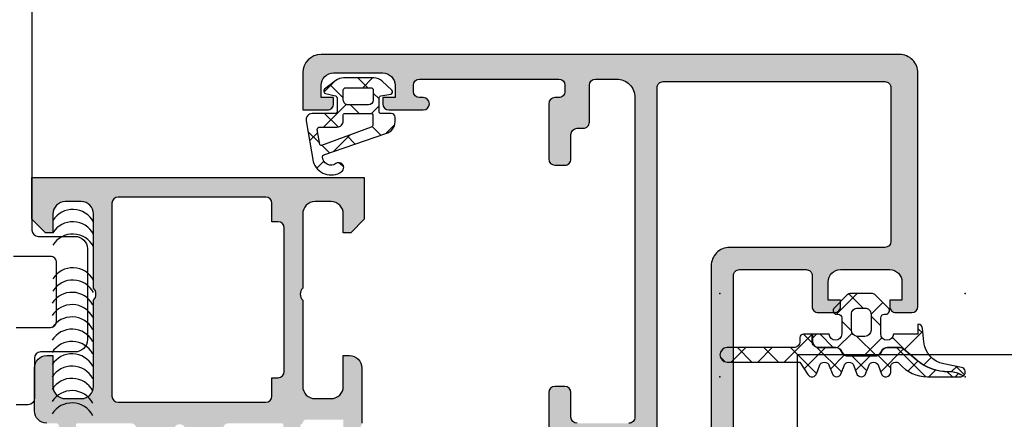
# Model space of a CAD drawing. Header units: millimetres. Extents: x 247761 to 294611, y 172579 to 236863.
# Tile 27 of 256: x 255523 to 255603, y 174683 to 174715. Entities that reach past the tile are written whole.
import ezdxf

# ---------------------------------------------------------------- set-up
doc = ezdxf.new("R2010")
doc.units = ezdxf.units.MM
doc.layers.add('FASÁDA DETAILNÍ', color=4, linetype='Continuous')
doc.layers.add('NOVA', color=240, linetype='Continuous')

# ---------------------------------------------------------------- blocks, each defined once
blk = doc.blocks.new('A$C69D17D4D')
at = {"layer": 'FASÁDA DETAILNÍ'}
h = blk.add_hatch(color=256, dxfattribs=at)
edge = h.paths.add_edge_path(flags=16)
edge.add_ellipse((-19069.2001719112, 1338.481925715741), major_axis=(-0.4999740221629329, 0), ratio=1, start_angle=-90.00297707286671, end_angle=0.0029770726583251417, ccw=False)
edge.add_line((-19069.20014593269, 1338.981899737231), (-19051.20014593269, 1338.981899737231))
edge.add_ellipse((-19051.20011995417, 1338.481925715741), major_axis=(-0.499974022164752, 0), ratio=1, start_angle=179.9970229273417, end_angle=270.0029770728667, ccw=False)
edge.add_line((-19050.70014593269, 1338.481899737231), (-19050.70014593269, 1325.981899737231))
edge.add_ellipse((-19051.20016775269, 1325.981921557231), major_axis=(-0.500021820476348, 0), ratio=1, start_angle=90.00250027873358, end_angle=179.9974997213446, ccw=False)
edge.add_line((-19051.20014593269, 1325.481899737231), (-19063.80319693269, 1325.481899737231))
edge.add_ellipse((-19063.8031980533, 1323.981900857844), major_axis=(-1.499998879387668, 0), ratio=1, start_angle=-90.00004280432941, end_angle=4.280428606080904e-05)
edge.add_line((-19065.30319693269, 1323.981899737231), (-19065.30319693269, 1310.981911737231))
edge.add_ellipse((-19065.80319655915, 1310.981911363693), major_axis=(-0.4999996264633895, 0), ratio=1, start_angle=89.99995719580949, end_angle=180.0000428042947, ccw=False)
edge.add_line((-19065.80319693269, 1310.481911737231), (-19069.20014593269, 1310.481911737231))
edge.add_ellipse((-19069.20014630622, 1310.981911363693), major_axis=(-0.49999962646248, 0), ratio=1, start_angle=-4.280429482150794e-05, end_angle=90.00004280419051, ccw=False)
edge.add_line((-19069.70014593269, 1310.981911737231), (-19069.70014593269, 1338.481899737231))
edge = h.paths.add_edge_path()
edge.add_line((-19098.50014093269, 1339.681911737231), (-19098.50014093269, 1336.681911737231))
edge.add_line((-19098.50014093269, 1336.681911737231), (-19096.50014093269, 1336.681911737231))
edge.add_arc((-19096.50011495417, 1337.181885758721), 0.499974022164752, 269.9970229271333, 360.0029770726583)
edge.add_line((-19096.00014093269, 1337.181911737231), (-19096.00014093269, 1337.681911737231))
edge.add_line((-19096.00014093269, 1337.681911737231), (-19097.00014093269, 1337.681911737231))
edge.add_line((-19097.00014093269, 1337.681911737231), (-19097.00014093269, 1338.681911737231))
edge.add_arc((-19096.00007680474, 1338.681847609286), 1.00006412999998, 90.00367402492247, 179.9963259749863, ccw=False)
edge.add_line((-19096.00014093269, 1339.681911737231), (-19092.00014093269, 1339.681911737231))
edge.add_arc((-19092.00017091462, 1338.6818817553), 1.000029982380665, 0.0017177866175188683, 89.99828221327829, ccw=False)
edge.add_line((-19091.00014093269, 1338.681911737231), (-19091.00014093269, 1337.681911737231))
edge.add_line((-19091.00014093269, 1337.681911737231), (-19092.00014093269, 1337.681911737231))
edge.add_line((-19092.00014093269, 1337.681911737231), (-19092.00014093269, 1337.181911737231))
edge.add_arc((-19091.50013533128, 1337.181917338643), 0.5000056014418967, 180.0006418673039, 269.9993581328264)
edge.add_line((-19091.50014093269, 1336.681911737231), (-19088.70013793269, 1336.681911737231))
edge.add_arc((-19088.70013793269, 1337.181911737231), 0.5, 270, 450)
edge.add_line((-19088.70013793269, 1337.681911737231), (-19089.00014093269, 1337.681911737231))
edge.add_arc((-19089.00013020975, 1338.181922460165), 0.5000107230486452, 180.0012287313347, 269.99877126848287, ccw=False)
edge.add_line((-19089.50014093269, 1338.181911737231), (-19089.50014093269, 1338.681911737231))
edge.add_arc((-19089.00007301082, 1338.681843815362), 0.5000679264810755, 90.00778221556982, 179.9922177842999, ccw=False)
edge.add_line((-19089.00014093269, 1339.181911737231), (-19077.70014593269, 1339.181911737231))
edge.add_arc((-19077.70016775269, 1338.681889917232), 0.5000218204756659, 0.0025002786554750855, 89.99749972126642, ccw=False)
edge.add_line((-19077.20014593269, 1338.681911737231), (-19077.20014593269, 1338.181911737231))
edge.add_arc((-19077.70008325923, 1338.18184906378), 0.4999373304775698, -90.00718274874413, 0.007182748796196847, ccw=False)
edge.add_line((-19077.70014593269, 1337.681911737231), (-19078.00014893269, 1337.681911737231))
edge.add_arc((-19078.00008613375, 1337.181848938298), 0.500062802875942, 90.00719532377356, 179.9928046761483)
edge.add_line((-19078.50014893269, 1337.181911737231), (-19078.50014893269, 1332.681911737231))
edge.add_arc((-19078.00014333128, 1332.681917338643), 0.5000056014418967, 180.0006418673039, 269.9993581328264)
edge.add_line((-19078.00014893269, 1332.181911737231), (-19077.20014593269, 1332.181911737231))
edge.add_arc((-19077.20011995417, 1332.681885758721), 0.499974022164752, 269.9970229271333, 360.0029770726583)
edge.add_line((-19076.70014593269, 1332.681911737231), (-19076.70014593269, 1334.681911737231))
edge.add_arc((-19076.20007801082, 1334.681843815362), 0.5000679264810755, 90.00778221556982, 179.9922177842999, ccw=False)
edge.add_line((-19076.20014593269, 1335.181911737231), (-19075.70014593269, 1335.181911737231))
edge.add_arc((-19075.70008325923, 1335.68184906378), 0.499937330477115, 269.9928172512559, 360.0071827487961)
edge.add_line((-19075.20014593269, 1335.681911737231), (-19075.20014593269, 1338.681911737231))
edge.add_arc((-19074.70009081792, 1338.681856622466), 0.5000551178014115, 90.00631499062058, 179.9936850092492, ccw=False)
edge.add_line((-19074.70014593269, 1339.181911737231), (-19073.00014893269, 1339.181911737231))
edge.add_arc((-19073.00011708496, 1337.681943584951), 1.499968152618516, -0.0012165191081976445, 90.00121651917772, ccw=False)
edge.add_line((-19071.50014893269, 1337.681911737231), (-19071.50014893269, 1311.681911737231))
edge.add_arc((-19072.00012807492, 1311.681890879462), 0.4999791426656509, -90.00239022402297, 0.002390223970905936, ccw=False)
edge.add_line((-19072.00014893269, 1311.181911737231), (-19076.20014593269, 1311.181911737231))
edge.add_arc((-19076.20014033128, 1311.681917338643), 0.5000056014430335, 180.0006418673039, 269.9993581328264, ccw=False)
edge.add_line((-19076.70014593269, 1311.681911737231), (-19076.70014593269, 1313.681911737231))
edge.add_arc((-19077.20016775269, 1313.681889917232), 0.500021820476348, 0.002500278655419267, 89.99749972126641)
edge.add_line((-19077.20014593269, 1314.181911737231), (-19078.00014893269, 1314.181911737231))
edge.add_arc((-19078.00009637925, 1313.681859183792), 0.5000525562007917, 90.00602154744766, 179.993978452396)
edge.add_line((-19078.50014893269, 1313.681911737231), (-19078.50014893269, 1308.681910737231))
edge.add_line((-19078.50014893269, 1308.681910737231), (-19078.28282793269, 1307.924021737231))
edge.add_arc((-19078.57120634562, 1307.841330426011), 0.2999999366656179, -52.09518532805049, 16.000024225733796, ccw=False)
edge.add_arc((-19078.20259579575, 1307.367910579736), 0.300000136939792, 127.9047180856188, 179.9999699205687)
edge.add_line((-19078.50259593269, 1307.367910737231), (-19078.50259393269, 1305.303763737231))
edge.add_arc((-19078.10259453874, 1305.303763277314), 0.3999993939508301, 179.9999341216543, 291.9737695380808)
edge.add_line((-19077.95292193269, 1304.932821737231), (-19075.92969293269, 1305.749182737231))
edge.add_arc((-19076.00452955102, 1305.934652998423), 0.1999993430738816, 291.9739078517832, 384.1410923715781)
edge.add_line((-19075.82202193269, 1306.016449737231), (-19076.89034193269, 1308.400134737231))
edge.add_arc((-19076.70783382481, 1308.481931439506), 0.199999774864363, 89.1800993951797, 204.1410254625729, ccw=False)
edge.add_line((-19076.70497193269, 1308.681910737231), (-19065.40089193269, 1308.681911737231))
edge.add_arc((-19065.39246021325, 1308.490497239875), 0.1916001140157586, -1.0444500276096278, 92.5222218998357, ccw=False)
edge.add_line((-19065.20089193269, 1308.487004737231), (-19065.20089193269, 1308.066420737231))
edge.add_line((-19065.20089193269, 1308.066420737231), (-19066.63262693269, 1305.600808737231))
edge.add_arc((-19066.37328993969, 1305.449997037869), 0.2999997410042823, 149.8208038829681, 254.0000282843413)
edge.add_line((-19066.45598093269, 1305.161618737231), (-19064.96381993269, 1304.733747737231))
edge.add_line((-19064.96381993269, 1304.733747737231), (-19064.10054493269, 1304.235335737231))
edge.add_arc((-19063.90054497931, 1304.581745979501), 0.4000000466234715, 240.0000115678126, 359.9999652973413)
edge.add_line((-19063.50054493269, 1304.581745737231), (-19063.50089193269, 1308.689676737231))
edge.add_line((-19063.50089193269, 1308.689676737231), (-19063.50319693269, 1323.181733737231))
edge.add_arc((-19063.00319708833, 1323.181911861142), 0.4999998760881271, 89.99998216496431, 180.0204115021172, ccw=False)
edge.add_line((-19063.00319693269, 1323.681911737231), (-19057.60015493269, 1323.681911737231))
edge.add_arc((-19057.60015455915, 1323.181912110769), 0.49999962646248, -4.28042947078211e-05, 90.00004280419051, ccw=False)
edge.add_line((-19057.10015493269, 1323.181911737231), (-19057.10015493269, 1320.681911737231))
edge.add_arc((-19056.60015530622, 1320.681911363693), 0.4999996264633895, 179.9999571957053, 270.0000428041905)
edge.add_line((-19056.60015493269, 1320.181911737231), (-19055.30015193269, 1320.181911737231))
edge.add_arc((-19055.30013107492, 1320.681890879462), 0.4999791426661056, 269.997609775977, 360.002390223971)
edge.add_line((-19054.80015193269, 1320.681911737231), (-19054.80015193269, 1321.181911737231))
edge.add_line((-19054.80015193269, 1321.181911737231), (-19055.80015193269, 1321.181911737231))
edge.add_line((-19055.80015193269, 1321.181911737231), (-19055.80015193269, 1322.681911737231))
edge.add_arc((-19054.80012024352, 1322.681880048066), 1.00003168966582, 90.00181559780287, 179.998184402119, ccw=False)
edge.add_line((-19054.80015193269, 1323.681911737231), (-19050.80015193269, 1323.681911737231))
edge.add_arc((-19050.80022118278, 1322.681842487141), 1.00006925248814, 0.003967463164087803, 89.99603253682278, ccw=False)
edge.add_line((-19049.80015193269, 1322.681911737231), (-19049.80015193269, 1321.181911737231))
edge.add_line((-19049.80015193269, 1321.181911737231), (-19050.80015193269, 1321.181911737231))
edge.add_line((-19050.80015193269, 1321.181911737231), (-19050.80015193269, 1320.681911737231))
edge.add_arc((-19050.3001779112, 1320.681885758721), 0.4999740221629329, 179.9970229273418, 270.0029770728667)
edge.add_line((-19050.30015193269, 1320.181911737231), (-19049.00014893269, 1320.181911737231))
edge.add_arc((-19049.0001545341, 1320.681917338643), 0.5000056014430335, 270.0006418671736, 359.9993581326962)
edge.add_line((-19048.50014893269, 1320.681911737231), (-19048.50014893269, 1339.681911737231))
edge.add_arc((-19050.0001196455, 1339.681941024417), 1.49997071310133, 359.9988812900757, 450.0011187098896)
edge.add_line((-19050.00014893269, 1341.181911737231), (-19097.00014093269, 1341.181911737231))
edge.add_arc((-19097.00008059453, 1339.681851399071), 1.500060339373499, 90.00230465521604, 179.9976953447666)
h = blk.add_hatch(dxfattribs=at)
h.set_pattern_fill('ANSI37', color=256, scale=0.625, angle=90, style=0)
h.set_pattern_definition([(135, (-19096.00012093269, 1337.681939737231), (-1.403165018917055, -1.403165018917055), []), (225, (-19096.00012093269, 1337.681939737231), (1.403165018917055, -1.403165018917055), [])])
edge = h.paths.add_edge_path(flags=16)
edge.add_ellipse((-19095.69790589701, 1335.779726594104), major_axis=(-0.4977897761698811, 0), ratio=1, start_angle=89.74527797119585, end_angle=180.1925797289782)
edge.add_line((-19095.20011893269, 1335.781399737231), (-19095.20011893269, 1336.281918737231))
edge.add_ellipse((-19095.10013518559, 1336.281932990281), major_axis=(-0.09998374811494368, 0), ratio=1, start_angle=-90.00874069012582, end_angle=0.008167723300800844, ccw=False)
edge.add_line((-19095.10011993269, 1336.381916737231), (-19092.89968993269, 1336.381920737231))
edge.add_ellipse((-19092.89969258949, 1336.281916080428), major_axis=(-0.1000046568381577, 0), ratio=1, start_angle=180.0015221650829, end_angle=269.99847783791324, ccw=False)
edge.add_line((-19092.79968793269, 1336.281918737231), (-19092.79968793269, 1335.469976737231))
edge.add_ellipse((-19092.99969455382, 1335.469985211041), major_axis=(-0.2000066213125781, 0), ratio=1, start_angle=105.688615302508, end_angle=179.9975725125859, ccw=False)
edge.add_line((-19092.94561093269, 1335.277429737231), (-19096.96375193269, 1333.790104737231))
edge.add_ellipse((-19096.99846542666, 1333.883886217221), major_axis=(-0.09999996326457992, 0), ratio=1, start_angle=10.322284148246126, end_angle=110.31218281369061, ccw=False)
edge.add_line((-19097.09684693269, 1333.865967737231), (-19097.31712993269, 1335.075436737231))
edge.add_ellipse((-19097.11723956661, 1335.081945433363), major_axis=(-0.199996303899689, 0), ratio=1, start_angle=-90.00104106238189, end_angle=1.8649678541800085, ccw=False)
edge.add_line((-19097.11723593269, 1335.281941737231), (-19095.70011893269, 1335.281941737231))
edge = h.paths.add_edge_path(flags=16)
edge.add_ellipse((-19095.00011776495, 1338.281930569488), major_axis=(-0.200000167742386, 0), ratio=1, start_angle=-90.00023842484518, end_angle=0.00023842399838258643, ccw=False)
edge.add_line((-19095.00011693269, 1338.481930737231), (-19092.96565993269, 1338.481926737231))
edge.add_ellipse((-19092.96565521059, 1338.281931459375), major_axis=(-0.1999952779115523, 0), ratio=1, start_angle=179.9995066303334, end_angle=270.00135281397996, ccw=False)
edge.add_line((-19092.76565993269, 1338.281929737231), (-19092.76565993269, 1337.481919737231))
edge.add_ellipse((-19093.16567074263, 1337.481928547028), major_axis=(-0.4000108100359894, 0), ratio=1, start_angle=90.0019780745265, end_angle=179.9987381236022, ccw=False)
edge.add_line((-19093.16565693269, 1337.081917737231), (-19094.80011993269, 1337.081917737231))
edge.add_ellipse((-19094.80012301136, 1337.481912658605), major_axis=(-0.3999949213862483, 0), ratio=1, start_angle=-0.0010139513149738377, end_angle=90.0004409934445, ccw=False)
edge.add_line((-19095.20011793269, 1337.481919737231), (-19095.20011793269, 1338.281929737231))
edge = h.paths.add_edge_path()
edge.add_arc((-19096.60010983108, 1338.205378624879), 0.2000083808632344, 130.0023157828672, 254.9984805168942)
edge.add_line((-19096.65188093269, 1338.012186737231), (-19095.84835593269, 1337.821652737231))
edge.add_arc((-19095.90013232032, 1337.628459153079), 0.2000113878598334, 0.0027455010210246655, 74.99714367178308, ccw=False)
edge.add_line((-19095.70012093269, 1337.628468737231), (-19095.70012093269, 1336.531918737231))
edge.add_arc((-19095.85010857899, 1336.53190838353), 0.1499876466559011, -90.00395514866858, 0.003955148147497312, ccw=False)
edge.add_line((-19095.85011893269, 1336.381920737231), (-19097.73298993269, 1336.381928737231))
edge.add_arc((-19097.73299184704, 1335.88192886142), 0.4999998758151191, 89.99978063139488, 189.9335722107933)
edge.add_line((-19098.22549593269, 1335.795675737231), (-19097.64410693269, 1332.475949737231))
edge.add_arc((-19096.20012140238, 1332.882024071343), 1.499996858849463, 195.7069244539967, 305.0875539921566)
edge.add_arc((-19095.56781443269, 1331.981921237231), 0.3999981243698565, 305.0880041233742, 485.088004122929)
edge.add_arc((-19096.2023359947, 1332.863220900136), 0.6860034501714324, 180.4843583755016, 306.1411855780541, ccw=False)
edge.add_arc((-19096.73921237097, 1332.877041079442), 0.1503878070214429, 109.0161509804, 187.4960782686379, ccw=False)
edge.add_line((-19096.78821393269, 1333.019221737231), (-19091.74198793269, 1334.746903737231))
edge.add_arc((-19092.00010908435, 1335.712995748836), 0.999980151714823, 284.9589109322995, 360.0005723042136)
edge.add_line((-19091.00012893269, 1335.713005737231), (-19091.00011693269, 1336.081910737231))
edge.add_arc((-19091.3001366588, 1336.08189001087), 0.3000197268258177, 0.003958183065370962, 89.99680575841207)
edge.add_line((-19091.30011993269, 1336.381909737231), (-19092.15013493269, 1336.381909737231))
edge.add_arc((-19092.15014784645, 1336.531893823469), 0.1499840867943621, 179.9950667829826, 270.00493321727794, ccw=False)
edge.add_line((-19092.30013193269, 1336.531906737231), (-19092.30012093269, 1337.628468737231))
edge.add_arc((-19092.10010634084, 1337.628459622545), 0.200014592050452, 105.00237433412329, 179.9973890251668, ccw=False)
edge.add_line((-19092.15188193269, 1337.821656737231), (-19091.34850993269, 1337.950750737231))
edge.add_arc((-19091.40023434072, 1338.143926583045), 0.1999808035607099, 284.9897870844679, 405.0074444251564)
edge.add_line((-19091.25884493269, 1338.285352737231), (-19092.03471493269, 1339.011871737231))
edge.add_arc((-19092.71822533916, 1338.281930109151), 1.000000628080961, 46.88146232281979, 90.00003400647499)
edge.add_line((-19092.71822593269, 1339.281930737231), (-19095.19685893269, 1339.281930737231))
edge.add_arc((-19095.19685788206, 1338.28192783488), 1.000002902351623, 90.00006019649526, 127.8277930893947)
edge.add_line((-19095.81014993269, 1339.071787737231), (-19096.72867893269, 1338.358588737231))
h = blk.add_hatch(color=256, dxfattribs=at)
edge = h.paths.add_edge_path()
edge.add_arc((-19116.79999002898, 1311.061932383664), 0.1199999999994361, 90, 180.0000000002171)
edge.add_line((-19116.91999002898, 1311.061932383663), (-19116.91999002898, 1308.301934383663))
edge.add_arc((-19117.21999002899, 1308.301934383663), 0.3000000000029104, -89.9999999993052, 8.691358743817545e-11, ccw=False)
edge.add_line((-19117.21999002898, 1308.001934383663), (-19118.19996434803, 1308.001934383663))
edge.add_arc((-19118.19996434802, 1308.301934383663), 0.2999999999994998, 179.9999999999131, 269.9999999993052, ccw=False)
edge.add_line((-19118.49996434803, 1308.301934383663), (-19118.49996434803, 1310.181945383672))
edge.add_arc((-19118.57883144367, 1310.449488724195), 0.2789255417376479, 286.4245945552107, 361.1628700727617)
edge.add_line((-19118.29996334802, 1310.455149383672), (-19118.29996334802, 1310.908743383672))
edge.add_arc((-19118.57880079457, 1310.914411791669), 0.2788950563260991, 358.8354106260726, 433.5801235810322)
edge.add_line((-19118.49996434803, 1311.181932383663), (-19119.30013906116, 1311.181932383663))
edge.add_arc((-19119.30013906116, 1312.181932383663), 0.9999999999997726, 180.000000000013, 270, ccw=False)
edge.add_line((-19120.30013906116, 1312.181932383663), (-19120.30013906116, 1315.681939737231))
edge.add_arc((-19119.30011923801, 1315.681919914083), 1.000019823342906, 90.00113576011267, 179.9988642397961, ccw=False)
edge.add_line((-19119.30013906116, 1316.681939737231), (-19118.80013906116, 1316.681939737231))
edge.add_line((-19118.80013906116, 1316.681939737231), (-19118.80013906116, 1314.181939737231))
edge.add_arc((-19117.80009367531, 1314.181985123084), 1.000045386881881, 180.0026002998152, 269.9973997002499)
edge.add_line((-19117.80013906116, 1313.181939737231), (-19116.50012075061, 1313.181939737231))
edge.add_arc((-19116.50017325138, 1314.181992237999), 1.000052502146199, 270.003007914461, 359.9969920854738)
edge.add_line((-19115.50012075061, 1314.181939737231), (-19115.50012075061, 1321.181939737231))
edge.add_arc((-19116.02524250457, 1321.681939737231), 0.7250881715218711, 316.4038161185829, 403.5961838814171)
edge.add_line((-19115.50012075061, 1322.181939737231), (-19115.50012075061, 1328.216027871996))
edge.add_arc((-19116.50017325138, 1328.215975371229), 1.00005250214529, 0.003007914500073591, 89.996992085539)
edge.add_line((-19116.50012075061, 1329.216027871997), (-19117.80013906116, 1329.216027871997))
edge.add_arc((-19117.80009367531, 1328.215982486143), 1.000045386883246, 90.00260029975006, 179.9973997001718)
edge.add_line((-19118.80013906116, 1328.216027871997), (-19118.80013906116, 1326.681939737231))
edge.add_line((-19118.80013906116, 1326.681939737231), (-19119.40014516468, 1326.681939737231))
edge.add_line((-19119.40014516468, 1326.681939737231), (-19120.50012075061, 1327.781945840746))
edge.add_line((-19120.50012075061, 1327.781945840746), (-19120.50012075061, 1331.181939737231))
edge.add_line((-19120.50012075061, 1331.181939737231), (-19093.50021993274, 1331.181939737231))
edge.add_line((-19093.50021993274, 1331.181939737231), (-19093.50021993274, 1327.781945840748))
edge.add_line((-19093.50021993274, 1327.781945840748), (-19094.60019551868, 1326.681939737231))
edge.add_line((-19094.60019551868, 1326.681939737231), (-19095.2002016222, 1326.681939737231))
edge.add_line((-19095.2002016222, 1326.681939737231), (-19095.2002016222, 1328.216027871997))
edge.add_arc((-19096.20024700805, 1328.215982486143), 1.000045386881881, 0.002600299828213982, 89.99739970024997)
edge.add_line((-19096.2002016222, 1329.216027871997), (-19097.50021993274, 1329.216027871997))
edge.add_arc((-19097.50016743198, 1328.215975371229), 1.000052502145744, 90.003007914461, 179.9969920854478)
edge.add_line((-19098.50021993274, 1328.216027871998), (-19098.50021993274, 1322.181939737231))
edge.add_arc((-19097.97509817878, 1321.681939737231), 0.7250881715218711, 136.4038161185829, 223.5961838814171)
edge.add_line((-19098.50021993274, 1321.181939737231), (-19098.50021993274, 1314.181939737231))
edge.add_arc((-19097.50016743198, 1314.181992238), 1.00005250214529, 180.0030079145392, 269.996992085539)
edge.add_line((-19097.50021993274, 1313.181939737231), (-19096.2002016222, 1313.181939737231))
edge.add_arc((-19096.20024700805, 1314.181985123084), 1.000045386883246, 270.00260029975, 359.9973997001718)
edge.add_line((-19095.2002016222, 1314.181939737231), (-19095.2002016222, 1316.681939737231))
edge.add_line((-19095.2002016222, 1316.681939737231), (-19094.7002016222, 1316.681939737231))
edge.add_arc((-19094.70022144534, 1315.681919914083), 1.00001982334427, 0.0011357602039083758, 89.99886423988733, ccw=False)
edge.add_line((-19093.7002016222, 1315.681939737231), (-19093.7002016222, 1311.181939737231))
edge.add_arc((-19094.20019130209, 1311.181929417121), 0.4999896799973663, -90.00118262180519, 0.0011826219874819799, ccw=False)
edge.add_line((-19094.2002016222, 1310.681939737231), (-19095.2002016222, 1310.681939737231))
edge.add_line((-19095.2002016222, 1310.681939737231), (-19095.2002016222, 1311.481942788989))
edge.add_line((-19095.2002016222, 1311.481942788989), (-19098.20021688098, 1311.481942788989))
edge.add_arc((-19098.20021957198, 1311.181935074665), 0.3000077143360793, 89.99948607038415, 180.0005139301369)
edge.add_arc((-19098.42139083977, 1310.91441179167), 0.2788950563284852, 106.4198764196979, 181.1645893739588)
edge.add_line((-19098.70022828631, 1310.908743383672), (-19098.70022828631, 1310.455149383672))
edge.add_arc((-19098.42136019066, 1310.449488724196), 0.2789255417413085, 178.8371299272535, 253.5754054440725)
edge.add_line((-19098.50022728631, 1310.181945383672), (-19098.50022728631, 1308.301934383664))
edge.add_arc((-19098.80022728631, 1308.301934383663), 0.2999999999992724, -90, 8.691358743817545e-11, ccw=False)
edge.add_line((-19098.80022728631, 1308.001934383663), (-19099.78020160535, 1308.001934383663))
edge.add_arc((-19099.78020160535, 1308.301934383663), 0.2999999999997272, 179.9999999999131, 270, ccw=False)
edge.add_line((-19100.08020160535, 1308.301934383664), (-19100.08020160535, 1311.061932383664))
edge.add_arc((-19100.20020160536, 1311.061932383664), 0.1200000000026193, 359.9999999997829, 449.999999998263)
edge.add_line((-19100.20020160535, 1311.181932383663), (-19104.50022728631, 1311.181932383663))
edge.add_arc((-19104.50022728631, 1310.681932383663), 0.5, 90, 179.9999999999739)
edge.add_line((-19105.00022728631, 1310.681932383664), (-19105.00022728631, 1309.981932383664))
edge.add_line((-19105.00022728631, 1309.981932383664), (-19103.61873182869, 1307.589112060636))
edge.add_arc((-19103.73834707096, 1307.520052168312), 0.1381197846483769, -97.70243749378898, 29.99999999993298, ccw=False)
edge.add_arc((-19103.29072868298, 1312.361403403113), 4.999999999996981, 198.7094007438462, 264.6507719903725, ccw=False)
edge.add_arc((-19108.50009581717, 1310.597177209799), 0.4999999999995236, 18.70940074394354, 161.2905992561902)
edge.add_arc((-19113.70946295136, 1312.361403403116), 5.000000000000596, 275.3492280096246, 341.29059925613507, ccw=False)
edge.add_arc((-19113.26184456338, 1307.520052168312), 0.1381197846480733, 149.9999999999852, 277.7024374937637, ccw=False)
edge.add_line((-19113.38145980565, 1307.589112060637), (-19111.99996434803, 1309.981932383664))
edge.add_line((-19111.99996434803, 1309.981932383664), (-19111.99996434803, 1310.681932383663))
edge.add_arc((-19112.49996434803, 1310.681932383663), 0.5, 359.999999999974, 450)
edge.add_line((-19112.49996434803, 1311.181932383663), (-19116.79999002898, 1311.181932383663))
edge = h.paths.add_edge_path(flags=16)
edge.add_arc((-19101.50021230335, 1329.081933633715), 0.5, 0, 90)
edge.add_line((-19101.50021230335, 1329.581933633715), (-19113.50012075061, 1329.581933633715))
edge.add_arc((-19113.50012075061, 1329.081933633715), 0.5, 90, 180)
edge.add_line((-19114.00012075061, 1329.081933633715), (-19114.00012075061, 1313.381951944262))
edge.add_arc((-19113.50012075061, 1313.381951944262), 0.5, 180, 270)
edge.add_line((-19113.50012075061, 1312.881951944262), (-19101.50021230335, 1312.881951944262))
edge.add_arc((-19101.50021230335, 1313.381951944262), 0.5, 270, 360)
edge.add_line((-19101.00021230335, 1313.381951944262), (-19101.00021230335, 1314.881951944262))
edge.add_line((-19101.00021230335, 1314.881951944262), (-19100.50021230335, 1314.881951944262))
edge.add_arc((-19100.50021230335, 1315.381951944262), 0.5, 270, 360)
edge.add_line((-19100.00021230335, 1315.381951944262), (-19100.00021230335, 1327.081933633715))
edge.add_arc((-19100.50021230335, 1327.081933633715), 0.5, 0, 90)
edge.add_line((-19100.50021230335, 1327.581933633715), (-19101.00021230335, 1327.581933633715))
edge.add_line((-19101.00021230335, 1327.581933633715), (-19101.00021230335, 1329.081933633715))
h = blk.add_hatch(dxfattribs=at)
h.set_pattern_fill('ANSI37', color=256, scale=0.625, angle=90, style=0)
h.set_pattern_definition([(135, (0, 0), (-1.403165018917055, -1.403165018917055), []), (225, (0, 0), (1.403165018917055, -1.403165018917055), [])])
edge = h.paths.add_edge_path()
edge.add_arc((-19055.11007290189, 1320.345933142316), 0.2900050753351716, 494.9975633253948, 629.9994892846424)
edge.add_line((-19055.1100754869, 1320.055928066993), (-19055.01008122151, 1320.055928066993))
edge.add_arc((-19055.01008122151, 1319.745928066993), 0.3099999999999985, 359.9999999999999, 450.0000000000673, ccw=False)
edge.add_line((-19054.70008122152, 1319.745928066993), (-19054.70008122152, 1318.445952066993))
edge.add_arc((-19055.21008122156, 1318.445952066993), 0.5100000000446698, 181.1235201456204, 360.00000000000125, ccw=False)
edge.add_line((-19055.7199831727, 1318.43595205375), (-19057.07859120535, 1318.435950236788))
edge.add_line((-19057.07859120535, 1318.435950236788), (-19057.07859120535, 1317.84594993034))
edge.add_arc((-19056.58859120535, 1317.84594993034), 0.4900000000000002, 180.0000000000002, 270)
edge.add_line((-19056.58859120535, 1317.35594993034), (-19055.18859349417, 1317.35594993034))
edge.add_arc((-19055.18859349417, 1316.84594993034), 0.5099999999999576, 390.00000000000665, 450.0000000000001, ccw=False)
edge.add_line((-19054.74692053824, 1317.10094993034), (-19054.6314504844, 1316.90094993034))
edge.add_arc((-19054.20709803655, 1317.14594993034), 0.4900000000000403, 210.0000000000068, 270.0000000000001)
edge.add_line((-19054.20709803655, 1316.65594993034), (-19051.97008818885, 1316.65594993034))
edge.add_arc((-19051.97008818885, 1317.14594993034), 0.4899999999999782, 270.0000000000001, 330.0000000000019)
edge.add_line((-19051.545735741, 1316.90094993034), (-19051.43026568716, 1317.10094993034))
edge.add_arc((-19050.98859273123, 1316.84594993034), 0.5100000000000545, 449.9999999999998, 510.00000000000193, ccw=False)
edge.add_line((-19050.98859273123, 1317.35594993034), (-19049.990995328, 1317.35594993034))
edge.add_arc((-19049.990995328, 1316.850016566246), 0.5059333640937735, 409.3588191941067, 449.99999999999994, ccw=False)
edge.add_line((-19049.66147092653, 1317.233920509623), (-19048.63523958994, 1316.353053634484))
edge.add_arc((-19046.03404246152, 1319.38351156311), 3.993732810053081, 229.3588191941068, 270.618869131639)
edge.add_arc((-19045.96919557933, 1313.380128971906), 2.010000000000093, 423.34520873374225, 450.61886913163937, ccw=False)
edge.add_line((-19045.06748153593, 1315.176517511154), (-19044.80044566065, 1315.042476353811))
edge.add_arc((-19045.04541522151, 1315.345940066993), 0.3900003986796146, 308.9120293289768, 438.9894375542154)
edge.add_line((-19044.97092906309, 1315.728761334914), (-19046.40901989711, 1316.008362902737))
edge.add_arc((-19046.02540784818, 1317.981416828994), 2.010000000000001, 184.9952493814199, 258.9975035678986, ccw=False)
edge.add_line((-19048.02777370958, 1317.806399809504), (-19048.12155588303, 1318.879359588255))
edge.add_arc((-19048.51012299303, 1318.845938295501), 0.3900017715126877, 364.9160046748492, 448.5301263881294)
edge.add_line((-19048.50011893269, 1319.235811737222), (-19048.50011893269, 1318.435940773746))
edge.add_line((-19048.50011893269, 1318.435940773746), (-19050.50019827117, 1318.435952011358))
edge.add_arc((-19051.01010022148, 1318.445952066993), 0.5100000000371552, 180, 358.8764750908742, ccw=False)
edge.add_line((-19051.52010022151, 1318.445952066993), (-19051.52010022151, 1319.745928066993))
edge.add_arc((-19051.21010022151, 1319.745928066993), 0.3100000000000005, 449.99999999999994, 539.9999999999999, ccw=False)
edge.add_line((-19051.21010022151, 1320.055928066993), (-19051.11007522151, 1320.055928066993))
edge.add_arc((-19051.11010341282, 1320.345943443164), 0.2900153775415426, 270.0055695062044, 404.9966855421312)
edge.add_line((-19050.90501971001, 1320.551003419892), (-19051.94558413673, 1321.592300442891))
edge.add_arc((-19052.29218836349, 1321.245940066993), 0.4900000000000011, 404.9798378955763, 449.9999999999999)
edge.add_line((-19052.29218836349, 1321.735940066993), (-19053.92823680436, 1321.735940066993))
edge.add_arc((-19053.92823680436, 1321.245940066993), 0.4899999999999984, 450.0000000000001, 495.0276992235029)
edge.add_line((-19054.27488659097, 1321.592254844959), (-19055.31512873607, 1320.551006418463))
edge = h.paths.add_edge_path()
edge.add_arc((-19053.41010403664, 1318.745918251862), 0.4999901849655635, 180, 269.9999999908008, ccw=False)
edge.add_line((-19053.91009422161, 1318.745918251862), (-19053.91009422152, 1320.045928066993))
edge.add_arc((-19053.41011285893, 1320.045946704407), 0.4999813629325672, 89.9978642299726, 180.0021357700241, ccw=False)
edge.add_line((-19053.41009422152, 1320.545928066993), (-19052.81008722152, 1320.545928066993))
edge.add_arc((-19052.8100685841, 1320.045946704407), 0.4999813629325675, 359.997864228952, 450.002135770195, ccw=False)
edge.add_line((-19052.31008722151, 1320.045928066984), (-19052.31008722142, 1318.745918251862))
edge.add_arc((-19052.81007740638, 1318.745918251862), 0.4999901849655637, 270, 360, ccw=False)
edge.add_line((-19052.81007740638, 1318.245928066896), (-19053.41010403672, 1318.245928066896))
h = blk.add_hatch(dxfattribs=at)
h.set_pattern_fill('ANSI37', color=256, scale=0.48, angle=90, style=0)
h.set_pattern_definition([(135, (0, 0), (-1.077630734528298, -1.077630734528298), []), (225, (0, 0), (1.077630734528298, -1.077630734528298), [])])
edge = h.paths.add_edge_path()
edge.add_line((-19055.71430739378, 1315.852523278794), (-19055.48704849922, 1315.245465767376))
edge.add_arc((-19055.11021236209, 1315.345940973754), 0.3900009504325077, 194.9293687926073, 345.070631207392)
edge.add_line((-19054.73337622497, 1315.245465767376), (-19054.50611733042, 1315.852523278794))
edge.add_arc((-19054.11021236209, 1315.745939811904), 0.4100009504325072, 375.06763367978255, 524.9323663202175, ccw=False)
edge.add_line((-19053.71430739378, 1315.852523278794), (-19053.48704849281, 1315.245465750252))
edge.add_arc((-19053.11021236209, 1315.345939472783), 0.390000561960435, 194.9291583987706, 345.0708416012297)
edge.add_line((-19052.73337623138, 1315.245465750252), (-19052.50611733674, 1315.85252326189))
edge.add_arc((-19052.11021236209, 1315.745941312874), 0.4100005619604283, 375.06742474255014, 524.9325713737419, ccw=False)
edge.add_line((-19051.71430738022, 1315.852523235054), (-19051.487052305, 1315.245465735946))
edge.add_arc((-19051.11016965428, 1315.345952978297), 0.3900489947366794, 194.9293168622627, 359.9999999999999)
edge.add_line((-19050.72012065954, 1315.345952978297), (-19050.72012065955, 1315.745942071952))
edge.add_arc((-19050.31012009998, 1315.745942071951), 0.4100005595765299, 400.3199356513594, 539.9999999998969, ccw=False)
edge.add_arc((-19047.71783388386, 1317.945911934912), 2.989972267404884, 220.3199378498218, 270.0013304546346)
edge.add_line((-19047.71776445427, 1314.955939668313), (-19045.04597286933, 1314.955940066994))
edge.add_arc((-19045.04541522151, 1315.345940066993), 0.3900003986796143, 269.9180747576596, 305.6405699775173)
edge.add_line((-19044.81816254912, 1315.02899127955), (-19045.07645381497, 1315.158642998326))
edge.add_arc((-19045.96919557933, 1313.380128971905), 1.990000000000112, 423.3452087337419, 450.6188691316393)
edge.add_arc((-19046.03404246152, 1319.38351156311), 4.013732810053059, 229.3588191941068, 270.618869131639, ccw=False)
edge.add_line((-19048.64826598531, 1316.337877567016), (-19049.6744973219, 1317.218744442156))
edge.add_arc((-19049.990995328, 1316.850016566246), 0.4859333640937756, 409.3588191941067, 449.9999999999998)
edge.add_line((-19049.990995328, 1317.33594993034), (-19050.98859273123, 1317.33594993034))
edge.add_arc((-19050.98859273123, 1316.84594993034), 0.4900000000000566, 450.0000000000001, 510.0000000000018)
edge.add_line((-19051.41294517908, 1317.09094993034), (-19051.52841523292, 1316.89094993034))
edge.add_arc((-19051.97008818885, 1317.14594993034), 0.5099999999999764, 269.9999999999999, 330.0000000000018, ccw=False)
edge.add_line((-19051.97008818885, 1316.63594993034), (-19054.20709803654, 1316.63594993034))
edge.add_arc((-19054.20709803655, 1317.14594993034), 0.5100000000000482, 210.000000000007, 269.9999999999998, ccw=False)
edge.add_line((-19054.64877099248, 1316.89094993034), (-19054.76424104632, 1317.09094993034))
edge.add_arc((-19055.18859349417, 1316.84594993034), 0.4899999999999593, 390.000000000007, 449.9999999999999)
edge.add_line((-19055.18859349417, 1317.33594993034), (-19056.58859120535, 1317.33594993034))
edge.add_arc((-19056.58859120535, 1317.84594993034), 0.509999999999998, 179.9999999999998, 270, ccw=False)
edge.add_line((-19057.09859120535, 1317.84594993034), (-19057.09859120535, 1318.435950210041))
edge.add_line((-19057.09859120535, 1318.435950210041), (-19057.81021274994, 1318.43594925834))
edge.add_arc((-19057.8102123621, 1318.14594925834), 0.2900000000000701, 450.0000766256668, 540.0000000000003)
edge.add_line((-19058.1002123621, 1318.14594925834), (-19058.10021236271, 1317.845964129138))
edge.add_arc((-19058.61003434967, 1317.845782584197), 0.5098220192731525, 269.97571351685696, 360.0204027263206, ccw=False)
edge.add_line((-19058.61025045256, 1317.335960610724), (-19064.01021340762, 1317.335930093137))
edge.add_arc((-19064.0102100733, 1316.745931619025), 0.5899984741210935, 450.0003238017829, 630.0000000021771)
edge.add_line((-19064.01021007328, 1316.155933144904), (-19058.10480182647, 1316.155933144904))
edge.add_line((-19058.10480182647, 1316.155933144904), (-19057.44809826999, 1315.151178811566))
edge.add_arc((-19057.11021053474, 1315.345939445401), 0.3899997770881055, 209.9594211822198, 345.0702409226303)
edge.add_line((-19056.73337621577, 1315.245461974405), (-19056.50611733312, 1315.852523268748))
edge.add_arc((-19056.11021236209, 1315.745939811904), 0.4100009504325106, 375.0676336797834, 524.9323677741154, ccw=False)
for points in [[(-19138.50002123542, 1445.918080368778), (-19121.00012075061, 1445.918080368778, -0.414213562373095), (-19120.50012075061, 1445.418080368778), (-19120.50012075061, 1326.881939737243, 0.414213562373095), (-19120.00012075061, 1326.381939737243), (-19117.00012075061, 1326.381939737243, -0.414213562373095), (-19116.00012075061, 1325.381939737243), (-19116.00012075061, 1317.981939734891, -0.4142135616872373), (-19117.00012074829, 1316.981939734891), (-19119.80012075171, 1316.981939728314, 0.4142135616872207), (-19120.30012075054, 1316.481939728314), (-19120.30012075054, 1313.181939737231, -0.414213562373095), (-19120.80012075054, 1312.681939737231), (-19121.80012075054, 1312.681939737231, -0.414213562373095)], [(-19121.80012075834, 1318.981941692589), (-19119.00012069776, 1318.981941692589, 0.4142135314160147), (-19118.50012075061, 1319.481941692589), (-19118.50012075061, 1324.247990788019, 0.4142135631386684), (-19119.00012075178, 1324.747990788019), (-19122.00012074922, 1324.747990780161, -0.4142135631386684)], [(-19076.20014593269, 1311.181911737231, -0.414207), (-19076.70014593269, 1311.681911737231), (-19076.70014593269, 1313.681911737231), (-19076.70014593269, 1313.681911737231, 0.414188), (-19077.20014593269, 1314.181911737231), (-19078.00014893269, 1314.181911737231), (-19078.00014893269, 1314.181911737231, 0.414152), (-19078.50014893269, 1313.681911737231), (-19078.50014893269, 1308.681910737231)], [(-19063.50089193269, 1308.689676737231), (-19063.50319693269, 1323.181733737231), (-19063.50319693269, 1323.181733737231, -0.414318), (-19063.00319693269, 1323.681911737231), (-19057.60015493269, 1323.681911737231), (-19057.60015493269, 1323.681911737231, -0.414214), (-19057.10015493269, 1323.181911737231), (-19057.10015493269, 1320.681911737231), (-19057.10015493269, 1320.681911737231, 0.414214), (-19056.60015493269, 1320.181911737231), (-19055.30015193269, 1320.181911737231), (-19055.30015193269, 1320.181911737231, 0.414238), (-19054.80015193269, 1320.681911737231), (-19054.80015193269, 1321.181911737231), (-19055.80015193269, 1321.181911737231), (-19055.80015193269, 1322.681911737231), (-19055.80015193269, 1322.681911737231, -0.414195), (-19054.80015193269, 1323.681911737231), (-19050.80015193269, 1323.681911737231), (-19050.80015193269, 1323.681911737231, -0.414173), (-19049.80015193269, 1322.681911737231), (-19049.80015193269, 1321.181911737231), (-19050.80015193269, 1321.181911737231), (-19050.80015193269, 1320.681911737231), (-19050.80015193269, 1320.681911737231, 0.414244), (-19050.30015193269, 1320.181911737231), (-19049.00014893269, 1320.181911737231), (-19049.00014893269, 1320.181911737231, 0.414207), (-19048.50014893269, 1320.681911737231), (-19048.50014893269, 1339.681911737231), (-19048.50014893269, 1339.681911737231, 0.414225), (-19050.00014893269, 1341.181911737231), (-19097.00014093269, 1341.181911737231), (-19097.00014093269, 1341.181911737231, 0.41419), (-19098.50014093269, 1339.681911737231), (-19098.50014093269, 1339.681911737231), (-19098.50014093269, 1336.681911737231), (-19096.50014093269, 1336.681911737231), (-19096.50014093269, 1336.681911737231, 0.414244), (-19096.00014093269, 1337.181911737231), (-19096.00014093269, 1337.681911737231), (-19097.00014093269, 1337.681911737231), (-19097.00014093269, 1338.681911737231), (-19097.00014093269, 1338.681911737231, -0.414176), (-19096.00014093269, 1339.681911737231), (-19092.00014093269, 1339.681911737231), (-19092.00014093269, 1339.681911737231, -0.414196), (-19091.00014093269, 1338.681911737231), (-19091.00014093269, 1337.681911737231), (-19092.00014093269, 1337.681911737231), (-19092.00014093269, 1337.181911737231), (-19092.00014093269, 1337.181911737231, 0.414207), (-19091.50014093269, 1336.681911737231), (-19088.70013793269, 1336.681911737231), (-19088.70013793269, 1336.681911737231, 1), (-19088.70013793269, 1337.681911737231), (-19089.00014093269, 1337.681911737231), (-19089.00014093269, 1337.681911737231, -0.414201), (-19089.50014093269, 1338.181911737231), (-19089.50014093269, 1338.681911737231), (-19089.50014093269, 1338.681911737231, -0.414134), (-19089.00014093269, 1339.181911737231), (-19077.70014593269, 1339.181911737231), (-19077.70014593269, 1339.181911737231, -0.414188), (-19077.20014593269, 1338.681911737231), (-19077.20014593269, 1338.181911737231), (-19077.20014593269, 1338.181911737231, -0.414287), (-19077.70014593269, 1337.681911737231), (-19078.00014893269, 1337.681911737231), (-19078.00014893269, 1337.681911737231, 0.41414), (-19078.50014893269, 1337.181911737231), (-19078.50014893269, 1332.681911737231), (-19078.50014893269, 1332.681911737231, 0.414207), (-19078.00014893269, 1332.181911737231), (-19077.20014593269, 1332.181911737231), (-19077.20014593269, 1332.181911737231, 0.414244), (-19076.70014593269, 1332.681911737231), (-19076.70014593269, 1334.681911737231), (-19076.70014593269, 1334.681911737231, -0.414134), (-19076.20014593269, 1335.181911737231), (-19075.70014593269, 1335.181911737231), (-19075.70014593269, 1335.181911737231, 0.414287), (-19075.20014593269, 1335.681911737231), (-19075.20014593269, 1338.681911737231), (-19075.20014593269, 1338.681911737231, -0.414149), (-19074.70014593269, 1339.181911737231), (-19073.00014893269, 1339.181911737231), (-19073.00014893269, 1339.181911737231, -0.414226), (-19071.50014893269, 1337.681911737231), (-19071.50014893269, 1311.681911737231), (-19071.50014893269, 1311.681911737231, -0.414238), (-19072.00014893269, 1311.181911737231)], [(-19119.30013906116, 1311.181932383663, -0.414213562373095), (-19120.30013906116, 1312.181932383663), (-19120.30013906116, 1315.681939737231, -0.4142019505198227), (-19119.30013906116, 1316.681939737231), (-19118.80013906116, 1316.681939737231), (-19118.80013906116, 1314.181939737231, 0.4141869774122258), (-19117.80013906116, 1313.181939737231), (-19116.50012075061, 1313.181939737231, 0.4141828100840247), (-19115.50012075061, 1314.181939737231), (-19115.50012075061, 1321.181939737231, 0.3999328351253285), (-19115.50012075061, 1322.181939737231), (-19115.50012075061, 1328.216027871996, 0.4141828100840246), (-19116.50012075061, 1329.216027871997), (-19117.80013906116, 1329.216027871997, 0.4141869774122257), (-19118.80013906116, 1328.216027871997), (-19118.80013906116, 1326.681939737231), (-19119.40014516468, 1326.681939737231), (-19120.50012075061, 1327.781945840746), (-19120.50012075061, 1331.181939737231), (-19093.50021993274, 1331.181939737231), (-19093.50021993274, 1327.781945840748), (-19094.60019551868, 1326.681939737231), (-19095.2002016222, 1326.681939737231), (-19095.2002016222, 1328.216027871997, 0.4141869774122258), (-19096.2002016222, 1329.216027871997), (-19097.50021993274, 1329.216027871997, 0.4141828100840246), (-19098.50021993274, 1328.216027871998), (-19098.50021993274, 1322.181939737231, 0.3999328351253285), (-19098.50021993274, 1321.181939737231), (-19098.50021993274, 1314.181939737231, 0.4141828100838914), (-19097.50021993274, 1313.181939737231), (-19096.2002016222, 1313.181939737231, 0.4141869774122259), (-19095.2002016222, 1314.181939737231), (-19095.2002016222, 1316.681939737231), (-19094.7002016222, 1316.681939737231, -0.4142019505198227), (-19093.7002016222, 1315.681939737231), (-19093.7002016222, 1311.181939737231, -0.414225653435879)]]:
    blk.add_lwpolyline(points, format="xyb", dxfattribs=at)
for points in [[(-19096.72867893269, 1338.358588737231, 0.606792), (-19096.65188093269, 1338.012186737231), (-19095.84835593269, 1337.821652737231), (-19095.84835593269, 1337.821652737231, -0.339427), (-19095.70012093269, 1337.628468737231), (-19095.70012093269, 1336.531918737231), (-19095.70012093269, 1336.531918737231, -0.414254), (-19095.85011893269, 1336.381920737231), (-19097.73298993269, 1336.381928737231), (-19097.73298993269, 1336.381928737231, 0.465956), (-19098.22549593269, 1335.795675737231), (-19097.64410693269, 1332.475949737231), (-19097.64410693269, 1332.475949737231, 0.517137), (-19095.33788193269, 1331.654614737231, 1), (-19095.79774693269, 1332.309227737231, -0.610743), (-19096.88831493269, 1332.857421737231, -0.356477), (-19096.78821393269, 1333.019221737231), (-19091.74198793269, 1334.746903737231), (-19091.74198793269, 1334.746903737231, 0.339657), (-19091.00012893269, 1335.713005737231), (-19091.00011693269, 1336.081910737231), (-19091.00011693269, 1336.081910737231, 0.414177), (-19091.30011993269, 1336.381909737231), (-19092.15013493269, 1336.381909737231), (-19092.15013493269, 1336.381909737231, -0.414264), (-19092.30013193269, 1336.531906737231), (-19092.30012093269, 1337.628468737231), (-19092.30012093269, 1337.628468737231, -0.33943), (-19092.15188193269, 1337.821656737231), (-19091.34850993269, 1337.950750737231), (-19091.34850993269, 1337.950750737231, 0.577453), (-19091.25884493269, 1338.285352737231), (-19092.03471493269, 1339.011871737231), (-19092.03471493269, 1339.011871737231, 0.190392), (-19092.71822593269, 1339.281930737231), (-19095.19685893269, 1339.281930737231), (-19095.19685893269, 1339.281930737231, 0.16657), (-19095.81014993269, 1339.071787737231), (-19096.72867893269, 1338.358588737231)], [(-19101.00021230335, 1329.081933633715, 0.414213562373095), (-19101.50021230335, 1329.581933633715), (-19113.50012075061, 1329.581933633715, 0.414213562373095), (-19114.00012075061, 1329.081933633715), (-19114.00012075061, 1313.381951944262, 0.414213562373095), (-19113.50012075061, 1312.881951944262), (-19101.50021230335, 1312.881951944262, 0.414213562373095), (-19101.00021230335, 1313.381951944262), (-19101.00021230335, 1314.881951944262), (-19100.50021230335, 1314.881951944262, 0.414213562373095), (-19100.00021230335, 1315.381951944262), (-19100.00021230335, 1327.081933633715, 0.414213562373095), (-19100.50021230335, 1327.581933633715), (-19101.00021230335, 1327.581933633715)]]:
    blk.add_lwpolyline(points, format="xyb", close=True, dxfattribs=at)
at = {"layer": 'FASÁDA DETAILNÍ', "extrusion": (0, 0, -1)}
for points in [[(19069.70014593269, 1338.481899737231, 0.414244), (19069.20014593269, 1338.981899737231), (19051.20014593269, 1338.981899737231), (19051.20014593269, 1338.981899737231, 0.414244), (19050.70014593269, 1338.481899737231), (19050.70014593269, 1325.981899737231), (19050.70014593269, 1325.981899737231, 0.414188), (19051.20014593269, 1325.481899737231), (19063.80319693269, 1325.481899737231), (19063.80319693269, 1325.481899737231, -0.414214), (19065.30319693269, 1323.981899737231), (19065.30319693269, 1310.981911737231), (19065.30319693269, 1310.981911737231, 0.414214), (19065.80319693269, 1310.481911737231), (19069.20014593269, 1310.481911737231), (19069.20014593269, 1310.481911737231, 0.414214), (19069.70014593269, 1310.981911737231), (19069.70014593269, 1338.481899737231)], [(19095.20011793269, 1338.281929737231, 0.414216), (19095.00011693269, 1338.481930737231), (19092.96565993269, 1338.481926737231), (19092.96565993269, 1338.481926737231, 0.414223), (19092.76565993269, 1338.281929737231), (19092.76565993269, 1337.481919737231), (19092.76565993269, 1337.481919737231, 0.414197), (19093.16565693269, 1337.081917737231), (19094.80011993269, 1337.081917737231), (19094.80011993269, 1337.081917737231, 0.414221), (19095.20011793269, 1337.481919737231), (19095.20011793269, 1338.281929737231)], [(19095.70011893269, 1335.281941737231, -0.416502), (19095.20011893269, 1335.781399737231), (19095.20011893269, 1336.281918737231), (19095.20011893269, 1336.281918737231, 0.4143), (19095.10011993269, 1336.381916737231), (19092.89968993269, 1336.381920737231), (19092.89968993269, 1336.381920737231, 0.414198), (19092.79968793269, 1336.281918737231), (19092.79968793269, 1335.469976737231), (19092.79968793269, 1335.469976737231, 0.336095), (19092.94561093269, 1335.277429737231), (19096.96375193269, 1333.790104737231), (19096.96375193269, 1333.790104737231, 0.466254), (19097.09684693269, 1333.865967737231), (19097.31712993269, 1335.075436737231), (19097.31712993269, 1335.075436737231, 0.423785), (19097.11723593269, 1335.281941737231), (19095.70011893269, 1335.281941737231)]]:
    blk.add_lwpolyline(points, format="xyb", close=True, dxfattribs=at)
at = {"layer": 'FASÁDA DETAILNÍ', "color": 7}
for points in [[(-19055.31512873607, 1320.551006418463, 0.6681907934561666), (-19055.1100754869, 1320.055928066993), (-19055.01008122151, 1320.055928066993, -0.41421356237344), (-19054.70008122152, 1319.745928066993), (-19054.70008122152, 1318.445952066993, -0.9902431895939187), (-19055.7199831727, 1318.43595205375), (-19057.07859120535, 1318.435950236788), (-19057.07859120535, 1317.84594993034, 0.4142135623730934), (-19056.58859120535, 1317.35594993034), (-19055.18859349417, 1317.35594993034, -0.267949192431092), (-19054.74692053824, 1317.10094993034), (-19054.6314504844, 1316.90094993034, 0.2679491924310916), (-19054.20709803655, 1316.65594993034), (-19051.97008818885, 1316.65594993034, 0.267949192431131), (-19051.545735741, 1316.90094993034), (-19051.43026568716, 1317.10094993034, -0.2679491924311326), (-19050.98859273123, 1317.35594993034), (-19049.990995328, 1317.35594993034, -0.1792130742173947), (-19049.66147092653, 1317.233920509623), (-19048.63523958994, 1316.353053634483, 0.1820014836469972), (-19045.99090577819, 1315.390011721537, -0.1195687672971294), (-19045.06748153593, 1315.176517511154), (-19044.80044566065, 1315.042476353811, 0.6375452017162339), (-19044.97092906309, 1315.728761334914), (-19046.40901989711, 1316.008362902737, -0.3346062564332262), (-19048.02777370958, 1317.806399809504), (-19048.12155588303, 1318.879359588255, 0.381933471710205), (-19048.50011893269, 1319.235811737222), (-19048.50011893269, 1318.435940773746), (-19050.50019827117, 1318.435952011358, -0.9902431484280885), (-19051.52010022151, 1318.445952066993), (-19051.52010022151, 1319.745928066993, -0.414213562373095), (-19051.21010022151, 1320.055928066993), (-19051.11007522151, 1320.055928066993, 0.6681225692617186), (-19050.90501971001, 1320.551003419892), (-19051.94558413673, 1321.59230044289, 0.1990038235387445), (-19052.29218836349, 1321.735940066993), (-19053.92823680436, 1321.735940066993, 0.199038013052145), (-19054.27488659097, 1321.592254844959), (-19055.31512873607, 1320.551006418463)], [(-19053.41010403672, 1318.245928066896, -0.4142135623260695), (-19053.91009422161, 1318.745918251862), (-19053.91009422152, 1320.045928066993, -0.4142353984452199), (-19053.41009422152, 1320.545928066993), (-19052.81008722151, 1320.545928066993, -0.4142353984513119), (-19052.31008722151, 1320.045928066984), (-19052.31008722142, 1318.745918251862, -0.4142135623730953), (-19052.81007740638, 1318.245928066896), (-19053.41010403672, 1318.245928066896)], [(-19055.71430739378, 1315.852523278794), (-19055.48704849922, 1315.245465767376, 0.7683067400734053), (-19054.73337622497, 1315.245465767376), (-19054.50611733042, 1315.852523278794, -0.7663896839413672), (-19053.71430739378, 1315.852523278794), (-19053.48704849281, 1315.245465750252, 0.7683096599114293), (-19052.73337623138, 1315.245465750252), (-19052.50611733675, 1315.85252326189, -0.766392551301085), (-19051.71430738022, 1315.852523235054), (-19051.48705230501, 1315.245465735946, 0.8775222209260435), (-19050.72012065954, 1315.345952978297), (-19050.72012065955, 1315.745942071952, -0.6981291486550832), (-19049.99751794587, 1316.01123502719, 0.2202365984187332), (-19047.71776445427, 1314.955939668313), (-19045.04597286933, 1314.955940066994, 0.1571434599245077), (-19044.81816254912, 1315.02899127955), (-19045.07645381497, 1315.158642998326, 0.1195687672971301), (-19045.99068975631, 1315.370012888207, -0.1820014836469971), (-19048.64826598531, 1316.337877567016), (-19049.6744973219, 1317.218744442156, 0.1792130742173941), (-19049.990995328, 1317.33594993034), (-19050.98859273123, 1317.33594993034, 0.2679491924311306), (-19051.41294517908, 1317.09094993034), (-19051.52841523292, 1316.89094993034, -0.2679491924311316), (-19051.97008818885, 1316.63594993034), (-19054.20709803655, 1316.63594993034, -0.2679491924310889), (-19054.64877099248, 1316.89094993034), (-19054.76424104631, 1317.09094993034, 0.2679491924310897), (-19055.18859349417, 1317.33594993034), (-19056.58859120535, 1317.33594993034, -0.4142135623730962), (-19057.09859120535, 1317.84594993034), (-19057.09859120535, 1318.435950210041), (-19057.81021274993, 1318.43594925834, 0.4142131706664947), (-19058.1002123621, 1318.14594925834), (-19058.10021236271, 1317.845964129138, -0.414442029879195), (-19058.61025045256, 1317.335960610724), (-19064.01021340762, 1317.335930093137, 0.999997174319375), (-19064.01021007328, 1316.155933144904), (-19058.10480182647, 1316.155933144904), (-19057.44809826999, 1315.151178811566, 0.6688782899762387), (-19056.73337621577, 1315.245461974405), (-19056.50611733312, 1315.852523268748, -0.7663896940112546), (-19055.71430739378, 1315.852523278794)]]:
    blk.add_lwpolyline(points, format="xyb", close=True, dxfattribs=at)
at = {"layer": 'FASÁDA DETAILNÍ'}
blk.add_lwpolyline([(-18977.35474239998, 1272.74602788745), (-18589.66396554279, 1272.74602788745), (-18589.66396554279, 1316.74602788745), (-18977.35474239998, 1316.74602788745), (-19058.32562122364, 1316.74602788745), (-19058.32562122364, 1272.74602788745)], close=True, dxfattribs=at)
for centre in [(-19117.18393005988, 1326.670762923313), (-19117.18393005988, 1325.670762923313), (-19117.18393005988, 1324.670762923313), (-19117.18393005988, 1321.92476292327), (-19117.18393005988, 1320.92476292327), (-19117.25153036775, 1319.925961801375), (-19117.25153036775, 1318.925961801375), (-19117.25153036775, 1317.925961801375), (-19117.25153036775, 1316.925961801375), (-19117.25153036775, 1315.925961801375), (-19117.25153036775, 1314.925961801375), (-19117.25153036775, 1313.925961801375), (-19117.25153036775, 1312.925961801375), (-19117.25153036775, 1311.925961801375), (-19117.25153036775, 1310.925961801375)]:
    blk.add_arc(centre, 1.906465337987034, 27.96795443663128, 147.9679544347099, dxfattribs=at)
for p in [(-19064.60012122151, 1321.735940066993), (-19044.67012122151, 1321.735940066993), (-19064.60012122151, 1314.955940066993), (-19044.67012122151, 1314.955940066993)]:
    blk.add_point(p, dxfattribs=at)

msp = doc.modelspace()

# ---------------------------------------------------------------- block references
at = {"layer": 'NOVA', "ltscale": 300}
msp.add_blockref('A$C69D17D4D', (274644.5174331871, 173371.2585875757), dxfattribs=at)

doc.saveas('drawing.dxf')
